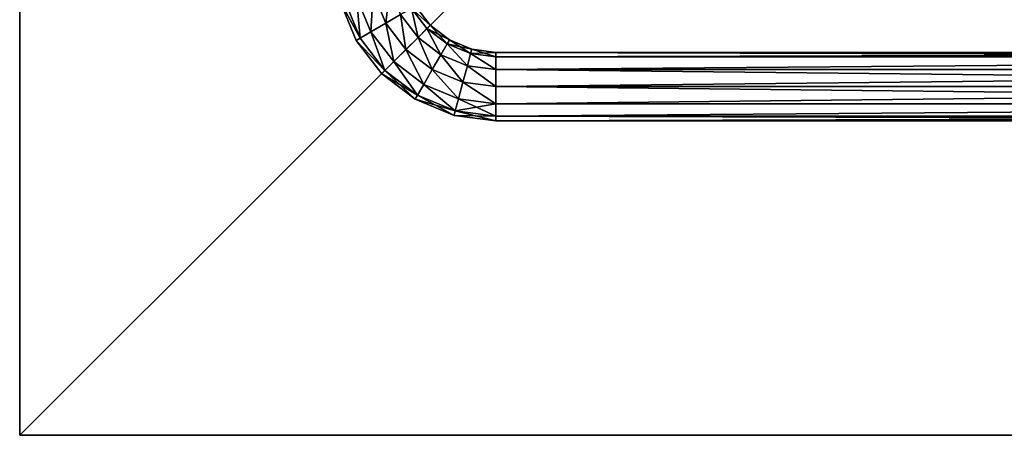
# Model space of a CAD drawing. Header units: millimetres. Extents: x -102 to 98, y 1 to 201.
# Tile 1 of 31: x -102 to -24, y 1 to 34. Entities that reach past the tile are written whole.
import ezdxf

# ---------------------------------------------------------------- set-up
doc = ezdxf.new("R2010")
doc.units = ezdxf.units.MM
doc.header["$LTSCALE"] = 25.4
doc.layers.get('0').update_dxf_attribs({"true_color": 0xff5454})

# ---------------------------------------------------------------- blocks, each defined once
blk = doc.blocks.new('COBA-ANTIQUE-I-9042.STL')
at = {"color": 29, "true_color": 0x40301e}
mesh = blk.add_polyface(dxfattribs=at)
corners = [(-101.681, 201, -30), (-101.681, 1, -35.4), (-101.681, 1, -30), (-101.681, 201, -35.4)]
mesh.append_faces([[corners[k] for k in face] for face in [(0, 1, 2), (1, 0, 3)]], dxfattribs={"vtx0": -1, "color": 29})
at = {"color": 39, "true_color": 0x42361f}
mesh = blk.add_polyface(dxfattribs=at)
corners = [(98.319, 201, -35.4), (-101.681, 1, -35.4), (-101.681, 201, -35.4), (98.319, 1, -35.4)]
mesh.append_faces([[corners[k] for k in face] for face in [(0, 1, 2), (1, 0, 3)]], dxfattribs={"vtx0": -1, "color": 39})
mesh = blk.add_polyface(dxfattribs=at)
corners = [(98.319, 1, -30), (-101.681, 201, -30), (-101.681, 1, -30), (98.319, 201, -30)]
mesh.append_faces([[corners[k] for k in face] for face in [(0, 1, 2), (1, 0, 3)]], dxfattribs={"vtx0": -1, "color": 39})
at = {"color": 250, "true_color": 0x262626}
mesh = blk.add_polyface(dxfattribs=at)
corners = [(-69.769, 169.088, -47.1), (66.046, 32.637, -47.039), (-70.045, 168.726, -47.039), (66.406, 32.912, -47.1)]
mesh.append_faces([[corners[k] for k in face] for face in [(0, 1, 2), (1, 0, 3)]], dxfattribs={"vtx0": -1, "color": 250})
mesh = blk.add_polyface(dxfattribs=at)
corners = [(-69.408, 169.364, -47.039), (66.406, 32.912, -47.1), (-69.769, 169.088, -47.1), (66.682, 33.274, -47.039)]
mesh.append_faces([[corners[k] for k in face] for face in [(0, 1, 2), (1, 0, 3)]], dxfattribs={"vtx0": -1, "color": 250})
mesh = blk.add_polyface(dxfattribs=at)
corners = [(-69.018, 169.539, -46.872), (66.682, 33.274, -47.039), (-69.408, 169.364, -47.039), (66.857, 33.663, -46.872)]
mesh.append_faces([[corners[k] for k in face] for face in [(0, 1, 2), (1, 0, 3)]], dxfattribs={"vtx0": -1, "color": 250})
mesh = blk.add_polyface(dxfattribs=at)
corners = [(-68.848, 169.591, -46.77), (66.857, 33.663, -46.872), (-69.018, 169.539, -46.872), (66.909, 33.833, -46.77)]
mesh.append_faces([[corners[k] for k in face] for face in [(0, 1, 2), (1, 0, 3)]], dxfattribs={"vtx0": -1, "color": 250})
mesh = blk.add_polyface(dxfattribs=at)
corners = [(-70.22, 168.337, -46.872), (65.485, 32.409, -46.77), (-70.272, 168.167, -46.77), (65.655, 32.461, -46.872)]
mesh.append_faces([[corners[k] for k in face] for face in [(0, 1, 2), (1, 0, 3)]], dxfattribs={"vtx0": -1, "color": 250})
mesh = blk.add_polyface(dxfattribs=at)
corners = [(-70.045, 168.726, -47.039), (65.655, 32.461, -46.872), (-70.22, 168.337, -46.872), (66.046, 32.637, -47.039)]
mesh.append_faces([[corners[k] for k in face] for face in [(0, 1, 2), (1, 0, 3)]], dxfattribs={"vtx0": -1, "color": 250})
mesh = blk.add_polyface(dxfattribs=at)
corners = [(-70.377, 167.614, -46.25), (64.932, 32.304, -46.25), (-70.398, 167.398, -45.85)]
mesh.append_faces([[corners[k] for k in face] for face in [(0, 1, 2)]], dxfattribs={"color": 250})
mesh = blk.add_polyface(dxfattribs=at)
corners = [(-70.272, 168.167, -46.77), (64.932, 32.304, -46.25), (-70.377, 167.614, -46.25), (65.485, 32.409, -46.77)]
mesh.append_faces([[corners[k] for k in face] for face in [(0, 1, 2), (1, 0, 3)]], dxfattribs={"vtx0": -1, "color": 250})
mesh = blk.add_polyface(dxfattribs=at)
corners = [(-7.32, 104.234, -45.4), (-70.398, 167.398, -45.85), (64.932, 32.304, -46.25)]
mesh.append_faces([[corners[k] for k in face] for face in [(0, 1, 2)]], dxfattribs={"color": 250})
mesh = blk.add_polyface(dxfattribs=at)
corners = [(-73.841, 35.912, -48.1), (-74.011, 32.825, -47.738), (-75.145, 35.562, -47.738), (-72.842, 33.5, -48.1)]
mesh.append_faces([[corners[k] for k in face] for face in [(0, 1, 2), (1, 0, 3)]], dxfattribs={"vtx0": -1, "color": 250})
mesh = blk.add_polyface(dxfattribs=at)
corners = [(-74.011, 32.825, -43.062), (-73.841, 35.912, -42.7), (-75.145, 35.562, -43.062), (-72.842, 33.5, -42.7)]
mesh.append_faces([[corners[k] for k in face] for face in [(0, 1, 2), (1, 0, 3)]], dxfattribs={"vtx0": -1, "color": 250})
mesh = blk.add_polyface(dxfattribs=at)
corners = [(-72.537, 36.261, -47.738), (-72.842, 33.5, -48.1), (-73.841, 35.912, -48.1), (-71.673, 34.175, -47.738)]
mesh.append_faces([[corners[k] for k in face] for face in [(0, 1, 2), (1, 0, 3)]], dxfattribs={"vtx0": -1, "color": 250})
mesh = blk.add_polyface(dxfattribs=at)
corners = [(-72.842, 33.5, -42.7), (-72.537, 36.261, -43.062), (-73.841, 35.912, -42.7), (-71.673, 34.175, -43.062)]
mesh.append_faces([[corners[k] for k in face] for face in [(0, 1, 2), (1, 0, 3)]], dxfattribs={"vtx0": -1, "color": 250})
mesh = blk.add_polyface(dxfattribs=at)
corners = [(-76.449, 35.213, -45.4), (-74.867, 32.331, -46.75), (-75.18, 32.15, -45.4), (-76.099, 35.307, -46.75)]
mesh.append_faces([[corners[k] for k in face] for face in [(0, 1, 2), (1, 0, 3)]], dxfattribs={"vtx0": -1, "color": 250})
mesh = blk.add_polyface(dxfattribs=at)
corners = [(-74.867, 32.331, -44.05), (-76.449, 35.213, -45.4), (-75.18, 32.15, -45.4), (-76.099, 35.307, -44.05)]
mesh.append_faces([[corners[k] for k in face] for face in [(0, 1, 2), (1, 0, 3)]], dxfattribs={"vtx0": -1, "color": 250})
mesh = blk.add_polyface(dxfattribs=at)
corners = [(-75.145, 35.562, -47.738), (-74.867, 32.331, -46.75), (-76.099, 35.307, -46.75), (-74.011, 32.825, -47.738)]
mesh.append_faces([[corners[k] for k in face] for face in [(0, 1, 2), (1, 0, 3)]], dxfattribs={"vtx0": -1, "color": 250})
mesh = blk.add_polyface(dxfattribs=at)
corners = [(-74.867, 32.331, -44.05), (-75.145, 35.562, -43.062), (-76.099, 35.307, -44.05), (-74.011, 32.825, -43.062)]
mesh.append_faces([[corners[k] for k in face] for face in [(0, 1, 2), (1, 0, 3)]], dxfattribs={"vtx0": -1, "color": 250})
mesh = blk.add_polyface(dxfattribs=at)
corners = [(-71.673, 34.175, -47.738), (-71.253, 31.429, -48.1), (-72.842, 33.5, -48.1), (-70.298, 32.384, -47.738)]
mesh.append_faces([[corners[k] for k in face] for face in [(0, 1, 2), (1, 0, 3)]], dxfattribs={"vtx0": -1, "color": 250})
mesh = blk.add_polyface(dxfattribs=at)
corners = [(-71.253, 31.429, -42.7), (-71.673, 34.175, -43.062), (-72.842, 33.5, -42.7), (-70.298, 32.384, -43.062)]
mesh.append_faces([[corners[k] for k in face] for face in [(0, 1, 2), (1, 0, 3)]], dxfattribs={"vtx0": -1, "color": 250})
mesh = blk.add_polyface(dxfattribs=at)
corners = [(-70.817, 34.669, -46.75), (-70.298, 32.384, -47.738), (-71.673, 34.175, -47.738), (-69.599, 33.082, -46.75)]
mesh.append_faces([[corners[k] for k in face] for face in [(0, 1, 2), (1, 0, 3)]], dxfattribs={"vtx0": -1, "color": 250})
mesh = blk.add_polyface(dxfattribs=at)
corners = [(-70.298, 32.384, -43.062), (-70.817, 34.669, -44.05), (-71.673, 34.175, -43.062), (-69.599, 33.082, -44.05)]
mesh.append_faces([[corners[k] for k in face] for face in [(0, 1, 2), (1, 0, 3)]], dxfattribs={"vtx0": -1, "color": 250})
mesh = blk.add_polyface(dxfattribs=at)
corners = [(-70.817, 34.669, -46.75), (-69.343, 33.338, -45.4), (-69.599, 33.082, -46.75), (-70.503, 34.85, -45.4)]
mesh.append_faces([[corners[k] for k in face] for face in [(0, 1, 2), (1, 0, 3)]], dxfattribs={"vtx0": -1, "color": 250})
mesh = blk.add_polyface(dxfattribs=at)
corners = [(-69.343, 33.338, -45.4), (-70.817, 34.669, -44.05), (-69.599, 33.082, -44.05), (-70.503, 34.85, -45.4)]
mesh.append_faces([[corners[k] for k in face] for face in [(0, 1, 2), (1, 0, 3)]], dxfattribs={"vtx0": -1, "color": 250})
mesh = blk.add_polyface(dxfattribs=at)
corners = [(-72.842, 33.5, -48.1), (-72.207, 30.474, -47.738), (-74.011, 32.825, -47.738), (-71.253, 31.429, -48.1)]
mesh.append_faces([[corners[k] for k in face] for face in [(0, 1, 2), (1, 0, 3)]], dxfattribs={"vtx0": -1, "color": 250})
mesh = blk.add_polyface(dxfattribs=at)
corners = [(-72.207, 30.474, -43.062), (-72.842, 33.5, -42.7), (-74.011, 32.825, -43.062), (-71.253, 31.429, -42.7)]
mesh.append_faces([[corners[k] for k in face] for face in [(0, 1, 2), (1, 0, 3)]], dxfattribs={"vtx0": -1, "color": 250})
mesh = blk.add_polyface(dxfattribs=at)
corners = [(-74.011, 32.825, -47.738), (-72.906, 29.776, -46.75), (-74.867, 32.331, -46.75), (-72.207, 30.474, -47.738)]
mesh.append_faces([[corners[k] for k in face] for face in [(0, 1, 2), (1, 0, 3)]], dxfattribs={"vtx0": -1, "color": 250})
mesh = blk.add_polyface(dxfattribs=at)
corners = [(-72.906, 29.776, -44.05), (-74.011, 32.825, -43.062), (-74.867, 32.331, -44.05), (-72.207, 30.474, -43.062)]
mesh.append_faces([[corners[k] for k in face] for face in [(0, 1, 2), (1, 0, 3)]], dxfattribs={"vtx0": -1, "color": 250})
mesh = blk.add_polyface(dxfattribs=at)
corners = [(-69.599, 33.082, -46.75), (-68.506, 31.009, -47.738), (-70.298, 32.384, -47.738), (-68.012, 31.865, -46.75)]
mesh.append_faces([[corners[k] for k in face] for face in [(0, 1, 2), (1, 0, 3)]], dxfattribs={"vtx0": -1, "color": 250})
mesh = blk.add_polyface(dxfattribs=at)
corners = [(-68.506, 31.009, -43.062), (-69.599, 33.082, -44.05), (-70.298, 32.384, -43.062), (-68.012, 31.865, -44.05)]
mesh.append_faces([[corners[k] for k in face] for face in [(0, 1, 2), (1, 0, 3)]], dxfattribs={"vtx0": -1, "color": 250})
mesh = blk.add_polyface(dxfattribs=at)
corners = [(-69.343, 33.338, -45.4), (-68.012, 31.865, -46.75), (-69.599, 33.082, -46.75), (-67.831, 32.178, -45.4)]
mesh.append_faces([[corners[k] for k in face] for face in [(0, 1, 2), (1, 0, 3)]], dxfattribs={"vtx0": -1, "color": 250})
mesh = blk.add_polyface(dxfattribs=at)
corners = [(-69.599, 33.082, -44.05), (-67.831, 32.178, -45.4), (-69.343, 33.338, -45.4), (-68.012, 31.865, -44.05)]
mesh.append_faces([[corners[k] for k in face] for face in [(0, 1, 2), (1, 0, 3)]], dxfattribs={"vtx0": -1, "color": 250})
mesh = blk.add_polyface(dxfattribs=at)
corners = [(-75.18, 32.15, -45.4), (-72.906, 29.776, -46.75), (-73.162, 29.52, -45.4), (-74.867, 32.331, -46.75)]
mesh.append_faces([[corners[k] for k in face] for face in [(0, 1, 2), (1, 0, 3)]], dxfattribs={"vtx0": -1, "color": 250})
mesh = blk.add_polyface(dxfattribs=at)
corners = [(-72.906, 29.776, -44.05), (-75.18, 32.15, -45.4), (-73.162, 29.52, -45.4), (-74.867, 32.331, -44.05)]
mesh.append_faces([[corners[k] for k in face] for face in [(0, 1, 2), (1, 0, 3)]], dxfattribs={"vtx0": -1, "color": 250})
mesh = blk.add_polyface(dxfattribs=at)
corners = [(-70.298, 32.384, -47.738), (-69.181, 29.84, -48.1), (-71.253, 31.429, -48.1), (-68.506, 31.009, -47.738)]
mesh.append_faces([[corners[k] for k in face] for face in [(0, 1, 2), (1, 0, 3)]], dxfattribs={"vtx0": -1, "color": 250})
mesh = blk.add_polyface(dxfattribs=at)
corners = [(-69.181, 29.84, -42.7), (-70.298, 32.384, -43.062), (-71.253, 31.429, -42.7), (-68.506, 31.009, -43.062)]
mesh.append_faces([[corners[k] for k in face] for face in [(0, 1, 2), (1, 0, 3)]], dxfattribs={"vtx0": -1, "color": 250})
mesh = blk.add_polyface(dxfattribs=at)
corners = [(-68.012, 31.865, -46.75), (-66.42, 30.145, -47.738), (-68.506, 31.009, -47.738), (-66.164, 31.099, -46.75)]
mesh.append_faces([[corners[k] for k in face] for face in [(0, 1, 2), (1, 0, 3)]], dxfattribs={"vtx0": -1, "color": 250})
mesh = blk.add_polyface(dxfattribs=at)
corners = [(-66.42, 30.145, -43.062), (-68.012, 31.865, -44.05), (-68.506, 31.009, -43.062), (-66.164, 31.099, -44.05)]
mesh.append_faces([[corners[k] for k in face] for face in [(0, 1, 2), (1, 0, 3)]], dxfattribs={"vtx0": -1, "color": 250})
mesh = blk.add_polyface(dxfattribs=at)
corners = [(-67.831, 32.178, -45.4), (-66.164, 31.099, -46.75), (-68.012, 31.865, -46.75), (-66.071, 31.449, -45.4)]
mesh.append_faces([[corners[k] for k in face] for face in [(0, 1, 2), (1, 0, 3)]], dxfattribs={"vtx0": -1, "color": 250})
mesh = blk.add_polyface(dxfattribs=at)
corners = [(-68.012, 31.865, -44.05), (-66.071, 31.449, -45.4), (-67.831, 32.178, -45.4), (-66.164, 31.099, -44.05)]
mesh.append_faces([[corners[k] for k in face] for face in [(0, 1, 2), (1, 0, 3)]], dxfattribs={"vtx0": -1, "color": 250})
mesh = blk.add_polyface(dxfattribs=at)
corners = [(-71.253, 31.429, -48.1), (-69.856, 28.671, -47.738), (-72.207, 30.474, -47.738), (-69.181, 29.84, -48.1)]
mesh.append_faces([[corners[k] for k in face] for face in [(0, 1, 2), (1, 0, 3)]], dxfattribs={"vtx0": -1, "color": 250})
mesh = blk.add_polyface(dxfattribs=at)
corners = [(-69.856, 28.671, -43.062), (-71.253, 31.429, -42.7), (-72.207, 30.474, -43.062), (-69.181, 29.84, -42.7)]
mesh.append_faces([[corners[k] for k in face] for face in [(0, 1, 2), (1, 0, 3)]], dxfattribs={"vtx0": -1, "color": 250})
mesh = blk.add_polyface(dxfattribs=at)
corners = [(-66.164, 31.099, -46.75), (-64.181, 29.85, -47.738), (-66.42, 30.145, -47.738), (-64.181, 30.838, -46.75)]
mesh.append_faces([[corners[k] for k in face] for face in [(0, 1, 2), (1, 0, 3)]], dxfattribs={"vtx0": -1, "color": 250})
mesh = blk.add_polyface(dxfattribs=at)
corners = [(-64.181, 29.85, -43.062), (-66.164, 31.099, -44.05), (-66.42, 30.145, -43.062), (-64.181, 30.838, -44.05)]
mesh.append_faces([[corners[k] for k in face] for face in [(0, 1, 2), (1, 0, 3)]], dxfattribs={"vtx0": -1, "color": 250})
mesh = blk.add_polyface(dxfattribs=at)
corners = [(-66.071, 31.449, -45.4), (-64.181, 30.838, -46.75), (-66.164, 31.099, -46.75), (-64.181, 31.2, -45.4)]
mesh.append_faces([[corners[k] for k in face] for face in [(0, 1, 2), (1, 0, 3)]], dxfattribs={"vtx0": -1, "color": 250})
mesh = blk.add_polyface(dxfattribs=at)
corners = [(-66.164, 31.099, -44.05), (-64.181, 31.2, -45.4), (-66.071, 31.449, -45.4), (-64.181, 30.838, -44.05)]
mesh.append_faces([[corners[k] for k in face] for face in [(0, 1, 2), (1, 0, 3)]], dxfattribs={"vtx0": -1, "color": 250})
mesh = blk.add_polyface(dxfattribs=at)
corners = [(-64.181, 31.2, -45.4), (60.819, 30.838, -46.75), (-64.181, 30.838, -46.75), (60.819, 31.2, -45.4)]
mesh.append_faces([[corners[k] for k in face] for face in [(0, 1, 2), (1, 0, 3)]], dxfattribs={"vtx0": -1, "color": 250})
mesh = blk.add_polyface(dxfattribs=at)
corners = [(-64.181, 30.838, -44.05), (60.819, 31.2, -45.4), (-64.181, 31.2, -45.4), (60.819, 30.838, -44.05)]
mesh.append_faces([[corners[k] for k in face] for face in [(0, 1, 2), (1, 0, 3)]], dxfattribs={"vtx0": -1, "color": 250})
mesh = blk.add_polyface(dxfattribs=at)
corners = [(-72.207, 30.474, -47.738), (-70.351, 27.815, -46.75), (-72.906, 29.776, -46.75), (-69.856, 28.671, -47.738)]
mesh.append_faces([[corners[k] for k in face] for face in [(0, 1, 2), (1, 0, 3)]], dxfattribs={"vtx0": -1, "color": 250})
mesh = blk.add_polyface(dxfattribs=at)
corners = [(-70.351, 27.815, -44.05), (-72.207, 30.474, -43.062), (-72.906, 29.776, -44.05), (-69.856, 28.671, -43.062)]
mesh.append_faces([[corners[k] for k in face] for face in [(0, 1, 2), (1, 0, 3)]], dxfattribs={"vtx0": -1, "color": 250})
mesh = blk.add_polyface(dxfattribs=at)
corners = [(-68.506, 31.009, -47.738), (-66.77, 28.841, -48.1), (-69.181, 29.84, -48.1), (-66.42, 30.145, -47.738)]
mesh.append_faces([[corners[k] for k in face] for face in [(0, 1, 2), (1, 0, 3)]], dxfattribs={"vtx0": -1, "color": 250})
mesh = blk.add_polyface(dxfattribs=at)
corners = [(-66.77, 28.841, -42.7), (-68.506, 31.009, -43.062), (-69.181, 29.84, -42.7), (-66.42, 30.145, -43.062)]
mesh.append_faces([[corners[k] for k in face] for face in [(0, 1, 2), (1, 0, 3)]], dxfattribs={"vtx0": -1, "color": 250})
mesh = blk.add_polyface(dxfattribs=at)
corners = [(60.819, 30.838, -46.75), (-64.181, 29.85, -47.738), (-64.181, 30.838, -46.75), (60.819, 29.85, -47.738)]
mesh.append_faces([[corners[k] for k in face] for face in [(0, 1, 2), (1, 0, 3)]], dxfattribs={"vtx0": -1, "color": 250})
mesh = blk.add_polyface(dxfattribs=at)
corners = [(-64.181, 29.85, -43.062), (60.819, 30.838, -44.05), (-64.181, 30.838, -44.05), (60.819, 29.85, -43.062)]
mesh.append_faces([[corners[k] for k in face] for face in [(0, 1, 2), (1, 0, 3)]], dxfattribs={"vtx0": -1, "color": 250})
mesh = blk.add_polyface(dxfattribs=at)
corners = [(-70.531, 27.501, -45.4), (-72.906, 29.776, -46.75), (-70.351, 27.815, -46.75), (-73.162, 29.52, -45.4)]
mesh.append_faces([[corners[k] for k in face] for face in [(0, 1, 2), (1, 0, 3)]], dxfattribs={"vtx0": -1, "color": 250})
mesh = blk.add_polyface(dxfattribs=at)
corners = [(-70.351, 27.815, -44.05), (-73.162, 29.52, -45.4), (-70.531, 27.501, -45.4), (-72.906, 29.776, -44.05)]
mesh.append_faces([[corners[k] for k in face] for face in [(0, 1, 2), (1, 0, 3)]], dxfattribs={"vtx0": -1, "color": 250})
mesh = blk.add_polyface(dxfattribs=at)
corners = [(-69.181, 29.84, -48.1), (-67.119, 27.537, -47.738), (-69.856, 28.671, -47.738), (-66.77, 28.841, -48.1)]
mesh.append_faces([[corners[k] for k in face] for face in [(0, 1, 2), (1, 0, 3)]], dxfattribs={"vtx0": -1, "color": 250})
mesh = blk.add_polyface(dxfattribs=at)
corners = [(-67.119, 27.537, -43.062), (-69.181, 29.84, -42.7), (-69.856, 28.671, -43.062), (-66.77, 28.841, -42.7)]
mesh.append_faces([[corners[k] for k in face] for face in [(0, 1, 2), (1, 0, 3)]], dxfattribs={"vtx0": -1, "color": 250})
mesh = blk.add_polyface(dxfattribs=at)
corners = [(-66.42, 30.145, -47.738), (-64.181, 28.5, -48.1), (-66.77, 28.841, -48.1), (-64.181, 29.85, -47.738)]
mesh.append_faces([[corners[k] for k in face] for face in [(0, 1, 2), (1, 0, 3)]], dxfattribs={"vtx0": -1, "color": 250})
mesh = blk.add_polyface(dxfattribs=at)
corners = [(-64.181, 28.5, -42.7), (-66.42, 30.145, -43.062), (-66.77, 28.841, -42.7), (-64.181, 29.85, -43.062)]
mesh.append_faces([[corners[k] for k in face] for face in [(0, 1, 2), (1, 0, 3)]], dxfattribs={"vtx0": -1, "color": 250})
mesh = blk.add_polyface(dxfattribs=at)
corners = [(60.819, 29.85, -47.738), (-64.181, 28.5, -48.1), (-64.181, 29.85, -47.738), (60.819, 28.5, -48.1)]
mesh.append_faces([[corners[k] for k in face] for face in [(0, 1, 2), (1, 0, 3)]], dxfattribs={"vtx0": -1, "color": 250})
mesh = blk.add_polyface(dxfattribs=at)
corners = [(60.819, 28.5, -42.7), (-64.181, 29.85, -43.062), (-64.181, 28.5, -42.7), (60.819, 29.85, -43.062)]
mesh.append_faces([[corners[k] for k in face] for face in [(0, 1, 2), (1, 0, 3)]], dxfattribs={"vtx0": -1, "color": 250})
mesh = blk.add_polyface(dxfattribs=at)
corners = [(-66.77, 28.841, -48.1), (-64.181, 27.15, -47.738), (-67.119, 27.537, -47.738), (-64.181, 28.5, -48.1)]
mesh.append_faces([[corners[k] for k in face] for face in [(0, 1, 2), (1, 0, 3)]], dxfattribs={"vtx0": -1, "color": 250})
mesh = blk.add_polyface(dxfattribs=at)
corners = [(-64.181, 27.15, -43.062), (-66.77, 28.841, -42.7), (-67.119, 27.537, -43.062), (-64.181, 28.5, -42.7)]
mesh.append_faces([[corners[k] for k in face] for face in [(0, 1, 2), (1, 0, 3)]], dxfattribs={"vtx0": -1, "color": 250})
mesh = blk.add_polyface(dxfattribs=at)
corners = [(-69.856, 28.671, -47.738), (-67.375, 26.582, -46.75), (-70.351, 27.815, -46.75), (-67.119, 27.537, -47.738)]
mesh.append_faces([[corners[k] for k in face] for face in [(0, 1, 2), (1, 0, 3)]], dxfattribs={"vtx0": -1, "color": 250})
mesh = blk.add_polyface(dxfattribs=at)
corners = [(-67.375, 26.582, -44.05), (-69.856, 28.671, -43.062), (-70.351, 27.815, -44.05), (-67.119, 27.537, -43.062)]
mesh.append_faces([[corners[k] for k in face] for face in [(0, 1, 2), (1, 0, 3)]], dxfattribs={"vtx0": -1, "color": 250})
mesh = blk.add_polyface(dxfattribs=at)
corners = [(60.819, 28.5, -48.1), (-64.181, 27.15, -47.738), (-64.181, 28.5, -48.1), (60.819, 27.15, -47.738)]
mesh.append_faces([[corners[k] for k in face] for face in [(0, 1, 2), (1, 0, 3)]], dxfattribs={"vtx0": -1, "color": 250})
mesh = blk.add_polyface(dxfattribs=at)
corners = [(60.819, 27.15, -43.062), (-64.181, 28.5, -42.7), (-64.181, 27.15, -43.062), (60.819, 28.5, -42.7)]
mesh.append_faces([[corners[k] for k in face] for face in [(0, 1, 2), (1, 0, 3)]], dxfattribs={"vtx0": -1, "color": 250})
mesh = blk.add_polyface(dxfattribs=at)
corners = [(-67.468, 26.233, -45.4), (-70.351, 27.815, -46.75), (-67.375, 26.582, -46.75), (-70.531, 27.501, -45.4)]
mesh.append_faces([[corners[k] for k in face] for face in [(0, 1, 2), (1, 0, 3)]], dxfattribs={"vtx0": -1, "color": 250})
mesh = blk.add_polyface(dxfattribs=at)
corners = [(-67.375, 26.582, -44.05), (-70.531, 27.501, -45.4), (-67.468, 26.233, -45.4), (-70.351, 27.815, -44.05)]
mesh.append_faces([[corners[k] for k in face] for face in [(0, 1, 2), (1, 0, 3)]], dxfattribs={"vtx0": -1, "color": 250})
mesh = blk.add_polyface(dxfattribs=at)
corners = [(-67.119, 27.537, -47.738), (-64.181, 26.162, -46.75), (-67.375, 26.582, -46.75), (-64.181, 27.15, -47.738)]
mesh.append_faces([[corners[k] for k in face] for face in [(0, 1, 2), (1, 0, 3)]], dxfattribs={"vtx0": -1, "color": 250})
mesh = blk.add_polyface(dxfattribs=at)
corners = [(-64.181, 27.15, -43.062), (-67.375, 26.582, -44.05), (-64.181, 26.162, -44.05), (-67.119, 27.537, -43.062)]
mesh.append_faces([[corners[k] for k in face] for face in [(0, 1, 2), (1, 0, 3)]], dxfattribs={"vtx0": -1, "color": 250})
mesh = blk.add_polyface(dxfattribs=at)
corners = [(60.819, 27.15, -47.738), (-64.181, 26.162, -46.75), (-64.181, 27.15, -47.738), (60.819, 26.162, -46.75)]
mesh.append_faces([[corners[k] for k in face] for face in [(0, 1, 2), (1, 0, 3)]], dxfattribs={"vtx0": -1, "color": 250})
mesh = blk.add_polyface(dxfattribs=at)
corners = [(60.819, 27.15, -43.062), (-64.181, 26.162, -44.05), (60.819, 26.162, -44.05), (-64.181, 27.15, -43.062)]
mesh.append_faces([[corners[k] for k in face] for face in [(0, 1, 2), (1, 0, 3)]], dxfattribs={"vtx0": -1, "color": 250})
mesh = blk.add_polyface(dxfattribs=at)
corners = [(-64.181, 25.8, -45.4), (-67.375, 26.582, -46.75), (-64.181, 26.162, -46.75), (-67.468, 26.233, -45.4)]
mesh.append_faces([[corners[k] for k in face] for face in [(0, 1, 2), (1, 0, 3)]], dxfattribs={"vtx0": -1, "color": 250})
mesh = blk.add_polyface(dxfattribs=at)
corners = [(-64.181, 26.162, -44.05), (-67.468, 26.233, -45.4), (-64.181, 25.8, -45.4), (-67.375, 26.582, -44.05)]
mesh.append_faces([[corners[k] for k in face] for face in [(0, 1, 2), (1, 0, 3)]], dxfattribs={"vtx0": -1, "color": 250})
mesh = blk.add_polyface(dxfattribs=at)
corners = [(60.819, 25.8, -45.4), (-64.181, 26.162, -46.75), (60.819, 26.162, -46.75), (-64.181, 25.8, -45.4)]
mesh.append_faces([[corners[k] for k in face] for face in [(0, 1, 2), (1, 0, 3)]], dxfattribs={"vtx0": -1, "color": 250})
mesh = blk.add_polyface(dxfattribs=at)
corners = [(60.819, 26.162, -44.05), (-64.181, 25.8, -45.4), (60.819, 25.8, -45.4), (-64.181, 26.162, -44.05)]
mesh.append_faces([[corners[k] for k in face] for face in [(0, 1, 2), (1, 0, 3)]], dxfattribs={"vtx0": -1, "color": 250})
at = {"color": 29, "true_color": 0x40301e}
mesh = blk.add_polyface(dxfattribs=at)
corners = [(98.319, 1, -30), (-101.681, 1, -35.4), (98.319, 1, -35.4), (-101.681, 1, -30)]
mesh.append_faces([[corners[k] for k in face] for face in [(0, 1, 2), (1, 0, 3)]], dxfattribs={"vtx0": -1, "color": 29})

msp = doc.modelspace()

# ---------------------------------------------------------------- block references
at = {"color": 0}
msp.add_blockref('COBA-ANTIQUE-I-9042.STL', (0, 0), dxfattribs=at)

doc.saveas('drawing.dxf')
